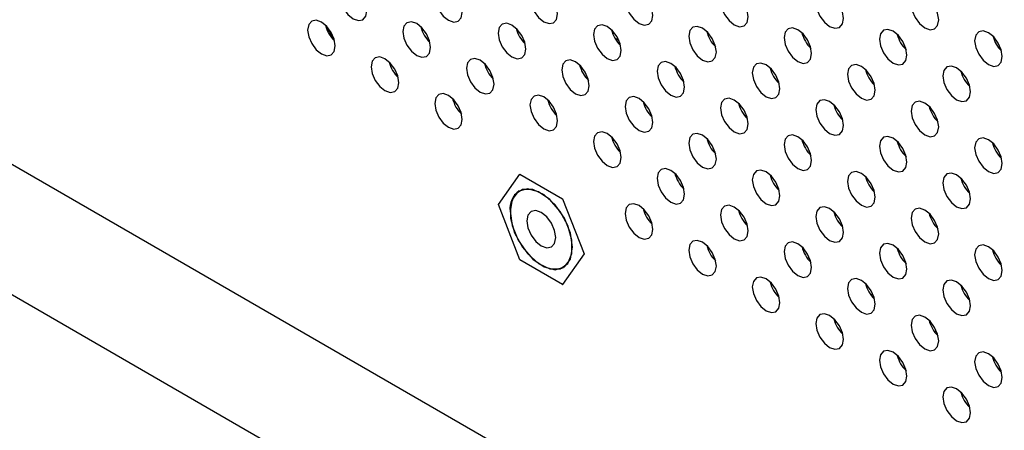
# Model space of a CAD drawing. Header units: millimetres. Extents: x 0 to 844, y -2 to 552.
# Tile 97 of 151: x 653.39 to 659.4, y 398.42 to 400.93. Entities that reach past the tile are written whole.
import ezdxf

# ---------------------------------------------------------------- set-up
doc = ezdxf.new("R2010")
doc.units = ezdxf.units.MM

msp = doc.modelspace()

# ---------------------------------------------------------------- linework, layer by layer
at = {"color": 7, "linetype": 'Continuous', "lineweight": 25}
for p, q in [((614.1988, 422.638), (681.9211, 383.5428)), ((655.3044, 400.8083), (655.2586, 400.8876)), ((657.0451, 400.7982), (657.0208, 400.8122)), ((655.3062, 400.8072), (655.3044, 400.8083)), ((655.6942, 400.5833), (655.6798, 400.5916)), ((656.0821, 400.3594), (656.0677, 400.3676)), ((656.3099, 399.7974), (656.4405, 399.9833)), ((656.4405, 399.9833), (656.4407, 399.9834)), ((656.4405, 399.9833), (656.7018, 399.8325)), ((652.1778, 399.9171), (665.1251, 392.4427)), ((656.4366, 399.8801), (656.4364, 399.88)), ((656.4405, 399.4607), (656.3099, 399.7974)), ((656.7018, 399.8325), (656.702, 399.8326)), ((656.7018, 399.8325), (656.8325, 399.4957)), ((656.8325, 399.4957), (656.7018, 399.3099)), ((656.8325, 399.4957), (656.8326, 399.4958)), ((656.7018, 399.3099), (656.4405, 399.4607)), ((656.7059, 399.4132), (656.7061, 399.4133)), ((656.7018, 399.3099), (656.702, 399.31))]:
    msp.add_line(p, q, dxfattribs=at)
at = {"color": 7, "linetype": 'Continuous', "lineweight": 25, "flags": 128}
for points in [[(655.5069, 400.98), (655.5005, 401.021), (655.4823, 401.063), (655.4549, 401.0999), (655.4227, 401.1259), (655.3905, 401.1371), (655.3632, 401.1318), (655.3449, 401.1108), (655.3385, 401.0773), (655.3449, 401.0363), (655.3632, 400.9943), (655.3905, 400.9574), (655.4227, 400.9314), (655.4549, 400.9202), (655.4823, 400.9255), (655.5005, 400.9465), (655.5069, 400.98)], [(656.0888, 400.9708), (656.0824, 401.0117), (656.0641, 401.0538), (656.0368, 401.0906), (656.0046, 401.1166), (655.9724, 401.1278), (655.9451, 401.1225), (655.9268, 401.1015), (655.9204, 401.068), (655.9268, 401.0271), (655.9451, 400.985), (655.9724, 400.9482), (656.0046, 400.9222), (656.0368, 400.911), (656.0641, 400.9163), (656.0824, 400.9373), (656.0888, 400.9708)], [(656.6707, 400.9615), (656.6643, 401.0024), (656.646, 401.0445), (656.6187, 401.0814), (656.5865, 401.1074), (656.5543, 401.1186), (656.5269, 401.1133), (656.5087, 401.0922), (656.5023, 401.0587), (656.5087, 401.0178), (656.5269, 400.9758), (656.5543, 400.9389), (656.5865, 400.9129), (656.6187, 400.9017), (656.646, 400.907), (656.6643, 400.928), (656.6707, 400.9615)], [(657.2525, 400.9523), (657.2461, 400.9932), (657.2279, 401.0353), (657.2006, 401.0721), (657.1683, 401.0981), (657.1361, 401.1093), (657.1088, 401.104), (657.0906, 401.083), (657.0842, 401.0495), (657.0906, 401.0086), (657.1088, 400.9665), (657.1361, 400.9297), (657.1683, 400.9037), (657.2006, 400.8925), (657.2279, 400.8978), (657.2461, 400.9188), (657.2525, 400.9523)], [(657.8344, 400.943), (657.828, 400.9839), (657.8098, 401.026), (657.7825, 401.0629), (657.7502, 401.0889), (657.718, 401.1001), (657.6907, 401.0947), (657.6725, 401.0737), (657.666, 401.0402), (657.6725, 400.9993), (657.6907, 400.9573), (657.718, 400.9204), (657.7502, 400.8944), (657.7825, 400.8832), (657.8098, 400.8885), (657.828, 400.9095), (657.8344, 400.943)], [(658.4163, 400.9338), (658.4099, 400.9747), (658.3916, 401.0168), (658.3643, 401.0536), (658.3321, 401.0796), (658.2999, 401.0908), (658.2726, 401.0855), (658.2543, 401.0645), (658.2479, 401.031), (658.2543, 400.9901), (658.2726, 400.948), (658.2999, 400.9112), (658.3321, 400.8852), (658.3643, 400.874), (658.3916, 400.8793), (658.4099, 400.9003), (658.4163, 400.9338)], [(658.9982, 400.9245), (658.9918, 400.9654), (658.9735, 401.0075), (658.9462, 401.0443), (658.914, 401.0703), (658.8818, 401.0815), (658.8545, 401.0762), (658.8362, 401.0552), (658.8298, 401.0217), (658.8362, 400.9808), (658.8545, 400.9387), (658.8818, 400.9019), (658.914, 400.8759), (658.9462, 400.8647), (658.9735, 400.87), (658.9918, 400.891), (658.9982, 400.9245)], [(655.3129, 400.7654), (655.3065, 400.8063), (655.2883, 400.8483), (655.261, 400.8852), (655.2288, 400.9112), (655.1965, 400.9224), (655.1692, 400.9171), (655.151, 400.8961), (655.1446, 400.8626), (655.151, 400.8217), (655.1692, 400.7796), (655.1965, 400.7427), (655.2288, 400.7167), (655.261, 400.7056), (655.2883, 400.7109), (655.3065, 400.7319), (655.3129, 400.7654)], [(655.8948, 400.7561), (655.8884, 400.797), (655.8702, 400.8391), (655.8429, 400.8759), (655.8106, 400.9019), (655.7784, 400.9131), (655.7511, 400.9078), (655.7329, 400.8868), (655.7265, 400.8533), (655.7329, 400.8124), (655.7511, 400.7703), (655.7784, 400.7335), (655.8106, 400.7075), (655.8429, 400.6963), (655.8702, 400.7016), (655.8884, 400.7226), (655.8948, 400.7561)], [(656.4767, 400.7469), (656.4703, 400.7878), (656.452, 400.8298), (656.4247, 400.8667), (656.3925, 400.8927), (656.3603, 400.9039), (656.333, 400.8986), (656.3147, 400.8776), (656.3083, 400.8441), (656.3147, 400.8032), (656.333, 400.7611), (656.3603, 400.7242), (656.3925, 400.6982), (656.4247, 400.687), (656.452, 400.6924), (656.4703, 400.7134), (656.4767, 400.7469)], [(657.0586, 400.7376), (657.0522, 400.7785), (657.0339, 400.8206), (657.0066, 400.8574), (656.9744, 400.8834), (656.9422, 400.8946), (656.9149, 400.8893), (656.8966, 400.8683), (656.8902, 400.8348), (656.8966, 400.7939), (656.9149, 400.7518), (656.9422, 400.715), (656.9744, 400.689), (657.0066, 400.6778), (657.0339, 400.6831), (657.0522, 400.7041), (657.0586, 400.7376)], [(657.6405, 400.7284), (657.634, 400.7693), (657.6158, 400.8113), (657.5885, 400.8482), (657.5563, 400.8742), (657.524, 400.8854), (657.4967, 400.8801), (657.4785, 400.8591), (657.4721, 400.8256), (657.4785, 400.7847), (657.4967, 400.7426), (657.524, 400.7057), (657.5563, 400.6797), (657.5885, 400.6685), (657.6158, 400.6738), (657.634, 400.6948), (657.6405, 400.7284)], [(658.2223, 400.7191), (658.2159, 400.76), (658.1977, 400.8021), (658.1704, 400.8389), (658.1382, 400.8649), (658.1059, 400.8761), (658.0786, 400.8708), (658.0604, 400.8498), (658.054, 400.8163), (658.0604, 400.7754), (658.0786, 400.7333), (658.1059, 400.6965), (658.1382, 400.6705), (658.1704, 400.6593), (658.1977, 400.6646), (658.2159, 400.6856), (658.2223, 400.7191)], [(658.8042, 400.7098), (658.7978, 400.7507), (658.7796, 400.7928), (658.7522, 400.8297), (658.72, 400.8557), (658.6878, 400.8669), (658.6605, 400.8616), (658.6422, 400.8406), (658.6358, 400.807), (658.6422, 400.7661), (658.6605, 400.7241), (658.6878, 400.6872), (658.72, 400.6612), (658.7522, 400.65), (658.7796, 400.6553), (658.7978, 400.6763), (658.8042, 400.7098)], [(659.3861, 400.7006), (659.3797, 400.7415), (659.3614, 400.7836), (659.3341, 400.8204), (659.3019, 400.8464), (659.2697, 400.8576), (659.2424, 400.8523), (659.2241, 400.8313), (659.2177, 400.7978), (659.2241, 400.7569), (659.2424, 400.7148), (659.2697, 400.678), (659.3019, 400.652), (659.3341, 400.6408), (659.3614, 400.6461), (659.3797, 400.6671), (659.3861, 400.7006)], [(655.7009, 400.5414), (655.6945, 400.5823), (655.6762, 400.6244), (655.6489, 400.6612), (655.6167, 400.6872), (655.5845, 400.6984), (655.5571, 400.6931), (655.5389, 400.6721), (655.5325, 400.6386), (655.5389, 400.5977), (655.5571, 400.5557), (655.5845, 400.5188), (655.6167, 400.4928), (655.6489, 400.4816), (655.6762, 400.4869), (655.6945, 400.5079), (655.7009, 400.5414)], [(656.2828, 400.5322), (656.2763, 400.5731), (656.2581, 400.6151), (656.2308, 400.652), (656.1986, 400.678), (656.1663, 400.6892), (656.139, 400.6839), (656.1208, 400.6629), (656.1144, 400.6294), (656.1208, 400.5885), (656.139, 400.5464), (656.1663, 400.5095), (656.1986, 400.4835), (656.2308, 400.4723), (656.2581, 400.4777), (656.2763, 400.4987), (656.2828, 400.5322)], [(656.8646, 400.5229), (656.8582, 400.5638), (656.84, 400.6059), (656.8126, 400.6427), (656.7804, 400.6687), (656.7482, 400.6799), (656.7209, 400.6746), (656.7026, 400.6536), (656.6962, 400.6201), (656.7026, 400.5792), (656.7209, 400.5371), (656.7482, 400.5003), (656.7804, 400.4743), (656.8126, 400.4631), (656.84, 400.4684), (656.8582, 400.4894), (656.8646, 400.5229)], [(657.4465, 400.5137), (657.4401, 400.5546), (657.4218, 400.5966), (657.3945, 400.6335), (657.3623, 400.6595), (657.3301, 400.6707), (657.3028, 400.6654), (657.2845, 400.6444), (657.2781, 400.6109), (657.2845, 400.57), (657.3028, 400.5279), (657.3301, 400.491), (657.3623, 400.465), (657.3945, 400.4538), (657.4218, 400.4591), (657.4401, 400.4802), (657.4465, 400.5137)], [(658.0284, 400.5044), (658.022, 400.5453), (658.0037, 400.5874), (657.9764, 400.6242), (657.9442, 400.6502), (657.912, 400.6614), (657.8847, 400.6561), (657.8664, 400.6351), (657.86, 400.6016), (657.8664, 400.5607), (657.8847, 400.5186), (657.912, 400.4818), (657.9442, 400.4558), (657.9764, 400.4446), (658.0037, 400.4499), (658.022, 400.4709), (658.0284, 400.5044)], [(658.6103, 400.4952), (658.6039, 400.5361), (658.5856, 400.5781), (658.5583, 400.615), (658.5261, 400.641), (658.4939, 400.6522), (658.4665, 400.6469), (658.4483, 400.6259), (658.4419, 400.5924), (658.4483, 400.5514), (658.4665, 400.5094), (658.4939, 400.4725), (658.5261, 400.4465), (658.5583, 400.4353), (658.5856, 400.4406), (658.6039, 400.4616), (658.6103, 400.4952)], [(659.1921, 400.4859), (659.1857, 400.5268), (659.1675, 400.5689), (659.1402, 400.6057), (659.1079, 400.6317), (659.0757, 400.6429), (659.0484, 400.6376), (659.0302, 400.6166), (659.0237, 400.5831), (659.0302, 400.5422), (659.0484, 400.5001), (659.0757, 400.4633), (659.1079, 400.4373), (659.1402, 400.4261), (659.1675, 400.4314), (659.1857, 400.4524), (659.1921, 400.4859)], [(656.0888, 400.3175), (656.0824, 400.3584), (656.0641, 400.4005), (656.0368, 400.4373), (656.0046, 400.4633), (655.9724, 400.4745), (655.9451, 400.4692), (655.9268, 400.4482), (655.9204, 400.4147), (655.9268, 400.3738), (655.9451, 400.3317), (655.9724, 400.2949), (656.0046, 400.2689), (656.0368, 400.2577), (656.0641, 400.263), (656.0824, 400.284), (656.0888, 400.3175)], [(656.6707, 400.3082), (656.6643, 400.3491), (656.646, 400.3912), (656.6187, 400.428), (656.5865, 400.454), (656.5543, 400.4652), (656.5269, 400.4599), (656.5087, 400.4389), (656.5023, 400.4054), (656.5087, 400.3645), (656.5269, 400.3224), (656.5543, 400.2856), (656.5865, 400.2596), (656.6187, 400.2484), (656.646, 400.2537), (656.6643, 400.2747), (656.6707, 400.3082)], [(657.2525, 400.299), (657.2461, 400.3399), (657.2279, 400.382), (657.2006, 400.4188), (657.1683, 400.4448), (657.1361, 400.456), (657.1088, 400.4507), (657.0906, 400.4297), (657.0842, 400.3962), (657.0906, 400.3553), (657.1088, 400.3132), (657.1361, 400.2764), (657.1683, 400.2504), (657.2006, 400.2392), (657.2279, 400.2445), (657.2461, 400.2655), (657.2525, 400.299)], [(657.8344, 400.2897), (657.828, 400.3306), (657.8098, 400.3727), (657.7825, 400.4095), (657.7502, 400.4355), (657.718, 400.4467), (657.6907, 400.4414), (657.6725, 400.4204), (657.666, 400.3869), (657.6725, 400.346), (657.6907, 400.3039), (657.718, 400.2671), (657.7502, 400.2411), (657.7825, 400.2299), (657.8098, 400.2352), (657.828, 400.2562), (657.8344, 400.2897)], [(658.4163, 400.2805), (658.4099, 400.3214), (658.3916, 400.3634), (658.3643, 400.4003), (658.3321, 400.4263), (658.2999, 400.4375), (658.2726, 400.4322), (658.2543, 400.4112), (658.2479, 400.3777), (658.2543, 400.3368), (658.2726, 400.2947), (658.2999, 400.2579), (658.3321, 400.2319), (658.3643, 400.2207), (658.3916, 400.226), (658.4099, 400.247), (658.4163, 400.2805)], [(658.9982, 400.2712), (658.9918, 400.3121), (658.9735, 400.3542), (658.9462, 400.391), (658.914, 400.417), (658.8818, 400.4282), (658.8545, 400.4229), (658.8362, 400.4019), (658.8298, 400.3684), (658.8362, 400.3275), (658.8545, 400.2854), (658.8818, 400.2486), (658.914, 400.2226), (658.9462, 400.2114), (658.9735, 400.2167), (658.9918, 400.2377), (658.9982, 400.2712)], [(657.0586, 400.0843), (657.0522, 400.1252), (657.0339, 400.1673), (657.0066, 400.2041), (656.9744, 400.2301), (656.9422, 400.2413), (656.9149, 400.236), (656.8966, 400.215), (656.8902, 400.1815), (656.8966, 400.1406), (656.9149, 400.0985), (656.9422, 400.0617), (656.9744, 400.0357), (657.0066, 400.0245), (657.0339, 400.0298), (657.0522, 400.0508), (657.0586, 400.0843)], [(657.6405, 400.075), (657.634, 400.1159), (657.6158, 400.158), (657.5885, 400.1949), (657.5563, 400.2209), (657.524, 400.2321), (657.4967, 400.2267), (657.4785, 400.2057), (657.4721, 400.1722), (657.4785, 400.1313), (657.4967, 400.0893), (657.524, 400.0524), (657.5563, 400.0264), (657.5885, 400.0152), (657.6158, 400.0205), (657.634, 400.0415), (657.6405, 400.075)], [(658.2223, 400.0658), (658.2159, 400.1067), (658.1977, 400.1488), (658.1704, 400.1856), (658.1382, 400.2116), (658.1059, 400.2228), (658.0786, 400.2175), (658.0604, 400.1965), (658.054, 400.163), (658.0604, 400.1221), (658.0786, 400.08), (658.1059, 400.0432), (658.1382, 400.0172), (658.1704, 400.006), (658.1977, 400.0113), (658.2159, 400.0323), (658.2223, 400.0658)], [(658.8042, 400.0565), (658.7978, 400.0974), (658.7796, 400.1395), (658.7522, 400.1764), (658.72, 400.2024), (658.6878, 400.2136), (658.6605, 400.2082), (658.6422, 400.1872), (658.6358, 400.1537), (658.6422, 400.1128), (658.6605, 400.0708), (658.6878, 400.0339), (658.72, 400.0079), (658.7522, 399.9967), (658.7796, 400.002), (658.7978, 400.023), (658.8042, 400.0565)], [(659.3861, 400.0473), (659.3797, 400.0882), (659.3614, 400.1302), (659.3341, 400.1671), (659.3019, 400.1931), (659.2697, 400.2043), (659.2424, 400.199), (659.2241, 400.178), (659.2177, 400.1445), (659.2241, 400.1036), (659.2424, 400.0615), (659.2697, 400.0247), (659.3019, 399.9987), (659.3341, 399.9875), (659.3614, 399.9928), (659.3797, 400.0138), (659.3861, 400.0473)], [(657.4465, 399.8603), (657.4401, 399.9012), (657.4218, 399.9433), (657.3945, 399.9802), (657.3623, 400.0062), (657.3301, 400.0174), (657.3028, 400.0121), (657.2845, 399.9911), (657.2781, 399.9575), (657.2845, 399.9166), (657.3028, 399.8746), (657.3301, 399.8377), (657.3623, 399.8117), (657.3945, 399.8005), (657.4218, 399.8058), (657.4401, 399.8268), (657.4465, 399.8603)], [(658.0284, 399.8511), (658.022, 399.892), (658.0037, 399.9341), (657.9764, 399.9709), (657.9442, 399.9969), (657.912, 400.0081), (657.8847, 400.0028), (657.8664, 399.9818), (657.86, 399.9483), (657.8664, 399.9074), (657.8847, 399.8653), (657.912, 399.8285), (657.9442, 399.8025), (657.9764, 399.7913), (658.0037, 399.7966), (658.022, 399.8176), (658.0284, 399.8511)], [(658.6103, 399.8418), (658.6039, 399.8827), (658.5856, 399.9248), (658.5583, 399.9617), (658.5261, 399.9877), (658.4939, 399.9989), (658.4665, 399.9935), (658.4483, 399.9725), (658.4419, 399.939), (658.4483, 399.8981), (658.4665, 399.8561), (658.4939, 399.8192), (658.5261, 399.7932), (658.5583, 399.782), (658.5856, 399.7873), (658.6039, 399.8083), (658.6103, 399.8418)], [(659.1921, 399.8326), (659.1857, 399.8735), (659.1675, 399.9156), (659.1402, 399.9524), (659.1079, 399.9784), (659.0757, 399.9896), (659.0484, 399.9843), (659.0302, 399.9633), (659.0237, 399.9298), (659.0302, 399.8889), (659.0484, 399.8468), (659.0757, 399.81), (659.1079, 399.784), (659.1402, 399.7728), (659.1675, 399.7781), (659.1857, 399.7991), (659.1921, 399.8326)], [(656.3806, 399.7566), (656.3935, 399.6697), (656.4304, 399.5796), (656.4862, 399.4986), (656.5536, 399.4376), (656.6233, 399.4048), (656.686, 399.4047), (656.7332, 399.4372), (656.7585, 399.498), (656.7585, 399.5789), (656.7332, 399.6689), (656.686, 399.7559), (656.6233, 399.8281), (656.5536, 399.8758), (656.4862, 399.8926), (656.4304, 399.8761), (656.3935, 399.8287), (656.3806, 399.7566)], [(656.7626, 399.5363), (656.7497, 399.6235), (656.7127, 399.7139), (656.6566, 399.7952), (656.589, 399.8564), (656.519, 399.8893), (656.4561, 399.8895), (656.4087, 399.8568), (656.3833, 399.7958), (656.3833, 399.7146), (656.4087, 399.6243), (656.4561, 399.537), (656.519, 399.4645), (656.589, 399.4166), (656.6566, 399.3997), (656.7127, 399.4163), (656.7497, 399.4639), (656.7626, 399.5363)], [(657.2525, 399.6457), (657.2461, 399.6866), (657.2279, 399.7286), (657.2006, 399.7655), (657.1683, 399.7915), (657.1361, 399.8027), (657.1088, 399.7974), (657.0906, 399.7764), (657.0842, 399.7429), (657.0906, 399.702), (657.1088, 399.6599), (657.1361, 399.623), (657.1683, 399.597), (657.2006, 399.5858), (657.2279, 399.5912), (657.2461, 399.6122), (657.2525, 399.6457)], [(657.8344, 399.6364), (657.828, 399.6773), (657.8098, 399.7194), (657.7825, 399.7562), (657.7502, 399.7822), (657.718, 399.7934), (657.6907, 399.7881), (657.6725, 399.7671), (657.666, 399.7336), (657.6725, 399.6927), (657.6907, 399.6506), (657.718, 399.6138), (657.7502, 399.5878), (657.7825, 399.5766), (657.8098, 399.5819), (657.828, 399.6029), (657.8344, 399.6364)], [(656.3808, 399.7567), (656.3937, 399.6698), (656.4305, 399.5797), (656.4864, 399.4987), (656.5538, 399.4377), (656.6235, 399.4049), (656.6862, 399.4048), (656.7061, 399.4133)], [(656.483, 399.6977), (656.4897, 399.6548), (656.5089, 399.6106), (656.5375, 399.5719), (656.5714, 399.5446), (656.6052, 399.5329), (656.6339, 399.5384), (656.653, 399.5605), (656.6597, 399.5957), (656.653, 399.6386), (656.6339, 399.6828), (656.6052, 399.7215), (656.5714, 399.7488), (656.5375, 399.7605), (656.5089, 399.7549), (656.4897, 399.7329), (656.483, 399.6977)], [(658.4163, 399.6272), (658.4099, 399.6681), (658.3916, 399.7101), (658.3643, 399.747), (658.3321, 399.773), (658.2999, 399.7842), (658.2726, 399.7789), (658.2543, 399.7579), (658.2479, 399.7244), (658.2543, 399.6835), (658.2726, 399.6414), (658.2999, 399.6045), (658.3321, 399.5785), (658.3643, 399.5673), (658.3916, 399.5726), (658.4099, 399.5937), (658.4163, 399.6272)], [(658.9982, 399.6179), (658.9918, 399.6588), (658.9735, 399.7009), (658.9462, 399.7377), (658.914, 399.7637), (658.8818, 399.7749), (658.8545, 399.7696), (658.8362, 399.7486), (658.8298, 399.7151), (658.8362, 399.6742), (658.8545, 399.6321), (658.8818, 399.5953), (658.914, 399.5693), (658.9462, 399.5581), (658.9735, 399.5634), (658.9918, 399.5844), (658.9982, 399.6179)], [(657.6405, 399.4217), (657.634, 399.4626), (657.6158, 399.5047), (657.5885, 399.5415), (657.5563, 399.5675), (657.524, 399.5787), (657.4967, 399.5734), (657.4785, 399.5524), (657.4721, 399.5189), (657.4785, 399.478), (657.4967, 399.4359), (657.524, 399.3991), (657.5563, 399.3731), (657.5885, 399.3619), (657.6158, 399.3672), (657.634, 399.3882), (657.6405, 399.4217)], [(658.2223, 399.4125), (658.2159, 399.4534), (658.1977, 399.4954), (658.1704, 399.5323), (658.1382, 399.5583), (658.1059, 399.5695), (658.0786, 399.5642), (658.0604, 399.5432), (658.054, 399.5097), (658.0604, 399.4688), (658.0786, 399.4267), (658.1059, 399.3898), (658.1382, 399.3638), (658.1704, 399.3526), (658.1977, 399.358), (658.2159, 399.379), (658.2223, 399.4125)], [(658.8042, 399.4032), (658.7978, 399.4441), (658.7796, 399.4862), (658.7522, 399.523), (658.72, 399.549), (658.6878, 399.5602), (658.6605, 399.5549), (658.6422, 399.5339), (658.6358, 399.5004), (658.6422, 399.4595), (658.6605, 399.4174), (658.6878, 399.3806), (658.72, 399.3546), (658.7522, 399.3434), (658.7796, 399.3487), (658.7978, 399.3697), (658.8042, 399.4032)], [(659.3861, 399.394), (659.3797, 399.4349), (659.3614, 399.4769), (659.3341, 399.5138), (659.3019, 399.5398), (659.2697, 399.551), (659.2424, 399.5457), (659.2241, 399.5247), (659.2177, 399.4912), (659.2241, 399.4503), (659.2424, 399.4082), (659.2697, 399.3713), (659.3019, 399.3453), (659.3341, 399.3341), (659.3614, 399.3394), (659.3797, 399.3604), (659.3861, 399.394)], [(658.1953, 399.4706), (658.1959, 399.4707), (658.2088, 399.4732)], [(658.0284, 399.1978), (658.022, 399.2387), (658.0037, 399.2808), (657.9764, 399.3176), (657.9442, 399.3436), (657.912, 399.3548), (657.8847, 399.3495), (657.8664, 399.3285), (657.86, 399.295), (657.8664, 399.2541), (657.8847, 399.212), (657.912, 399.1752), (657.9442, 399.1492), (657.9764, 399.138), (658.0037, 399.1433), (658.022, 399.1643), (658.0284, 399.1978)], [(658.6103, 399.1885), (658.6039, 399.2294), (658.5856, 399.2715), (658.5583, 399.3083), (658.5261, 399.3343), (658.4939, 399.3455), (658.4665, 399.3402), (658.4483, 399.3192), (658.4419, 399.2857), (658.4483, 399.2448), (658.4665, 399.2027), (658.4939, 399.1659), (658.5261, 399.1399), (658.5583, 399.1287), (658.5856, 399.134), (658.6039, 399.155), (658.6103, 399.1885)], [(659.1921, 399.1793), (659.1857, 399.2202), (659.1675, 399.2623), (659.1402, 399.2991), (659.1079, 399.3251), (659.0757, 399.3363), (659.0484, 399.331), (659.0302, 399.31), (659.0237, 399.2765), (659.0302, 399.2356), (659.0484, 399.1935), (659.0757, 399.1567), (659.1079, 399.1307), (659.1402, 399.1195), (659.1675, 399.1248), (659.1857, 399.1458), (659.1921, 399.1793)], [(658.5832, 399.2466), (658.5838, 399.2468), (658.5967, 399.2493)], [(658.4163, 398.9738), (658.4099, 399.0147), (658.3916, 399.0568), (658.3643, 399.0937), (658.3321, 399.1197), (658.2999, 399.1309), (658.2726, 399.1256), (658.2543, 399.1045), (658.2479, 399.071), (658.2543, 399.0301), (658.2726, 398.9881), (658.2999, 398.9512), (658.3321, 398.9252), (658.3643, 398.914), (658.3916, 398.9193), (658.4099, 398.9403), (658.4163, 398.9738)], [(658.9982, 398.9646), (658.9918, 399.0055), (658.9735, 399.0476), (658.9462, 399.0844), (658.914, 399.1104), (658.8818, 399.1216), (658.8545, 399.1163), (658.8362, 399.0953), (658.8298, 399.0618), (658.8362, 399.0209), (658.8545, 398.9788), (658.8818, 398.942), (658.914, 398.916), (658.9462, 398.9048), (658.9735, 398.9101), (658.9918, 398.9311), (658.9982, 398.9646)], [(658.9711, 399.0227), (658.9717, 399.0228), (658.9846, 399.0253)], [(658.8042, 398.7499), (658.7978, 398.7908), (658.7796, 398.8329), (658.7522, 398.8697), (658.72, 398.8957), (658.6878, 398.9069), (658.6605, 398.9016), (658.6422, 398.8806), (658.6358, 398.8471), (658.6422, 398.8062), (658.6605, 398.7641), (658.6878, 398.7273), (658.72, 398.7013), (658.7522, 398.6901), (658.7796, 398.6954), (658.7978, 398.7164), (658.8042, 398.7499)], [(659.3861, 398.7406), (659.3797, 398.7815), (659.3614, 398.8236), (659.3341, 398.8605), (659.3019, 398.8865), (659.2697, 398.8977), (659.2424, 398.8924), (659.2241, 398.8713), (659.2177, 398.8378), (659.2241, 398.7969), (659.2424, 398.7549), (659.2697, 398.718), (659.3019, 398.692), (659.3341, 398.6808), (659.3614, 398.6861), (659.3797, 398.7071), (659.3861, 398.7406)], [(659.359, 398.7987), (659.3596, 398.7989), (659.3725, 398.8014)], [(659.1921, 398.526), (659.1857, 398.5669), (659.1675, 398.6089), (659.1402, 398.6458), (659.1079, 398.6718), (659.0757, 398.683), (659.0484, 398.6777), (659.0302, 398.6567), (659.0237, 398.6232), (659.0302, 398.5823), (659.0484, 398.5402), (659.0757, 398.5033), (659.1079, 398.4773), (659.1402, 398.4661), (659.1675, 398.4715), (659.1857, 398.4925), (659.1921, 398.526)]]:
    msp.add_lwpolyline(points, dxfattribs=at)
at = {"color": 7, "linetype": 'Continuous', "lineweight": 25}
for centre, radius, start, end in [((655.4437, 400.938), 0.1951, 193.62286, 226.37175), ((656.0256, 400.9288), 0.1951, 193.62639, 226.36822), ((656.6074, 400.9195), 0.1951, 193.62286, 226.37175), ((657.1893, 400.9103), 0.1951, 193.62286, 226.3727), ((657.7712, 400.901), 0.1951, 193.67374, 226.37006), ((658.353, 400.8917), 0.1951, 193.62294, 226.37294), ((658.9349, 400.8825), 0.1951, 193.62286, 226.37175), ((659.5197, 400.8749), 0.1963, 195.28571, 225.18348), ((655.8316, 400.7141), 0.1951, 193.62286, 226.37175), ((656.4135, 400.7048), 0.1951, 193.62639, 226.36822), ((656.9953, 400.6956), 0.1951, 193.62396, 226.37065), ((657.5772, 400.6863), 0.1951, 193.62294, 226.37294), ((658.1591, 400.6771), 0.1951, 193.67382, 226.37029), ((658.741, 400.6678), 0.1951, 193.62382, 226.37206), ((659.3228, 400.6586), 0.1951, 193.62341, 226.3712), ((656.2195, 400.4902), 0.1951, 193.62314, 226.37115), ((656.8014, 400.4809), 0.1951, 193.62639, 226.36822), ((657.3832, 400.4716), 0.1951, 193.62286, 226.37175), ((657.9651, 400.4624), 0.1951, 193.62404, 226.37184), ((658.547, 400.4531), 0.1951, 193.62286, 226.37175), ((659.1289, 400.4439), 0.1951, 193.62294, 226.37294), ((657.1893, 400.257), 0.1951, 193.62631, 226.36799), ((657.7712, 400.2477), 0.1951, 193.62396, 226.37065), ((658.353, 400.2384), 0.1951, 193.62294, 226.37294), ((658.9349, 400.2292), 0.1951, 193.67382, 226.37029), ((659.5168, 400.2199), 0.1951, 193.6229, 226.37282), ((657.5773, 400.033), 0.1951, 193.62639, 226.36822), ((658.1591, 400.0238), 0.1951, 193.62286, 226.37175), ((658.741, 400.0145), 0.1951, 193.62382, 226.37206), ((659.3229, 400.0053), 0.1951, 193.67378, 226.37018), ((656.5064, 399.7742), 0.1269, 123.39373, 187.91914), ((657.3832, 399.8183), 0.1951, 193.62286, 226.37175), ((657.9652, 399.8091), 0.1951, 193.62749, 226.36712), ((658.547, 399.7998), 0.1951, 193.62286, 226.37175), ((659.1289, 399.7906), 0.1951, 193.62294, 226.37294), ((657.7712, 399.5944), 0.1951, 193.62396, 226.37065), ((658.3531, 399.5851), 0.1951, 193.62639, 226.36822), ((658.9349, 399.5759), 0.1951, 193.62286, 226.37175), ((659.5168, 399.5666), 0.1951, 193.6229, 226.37282), ((658.1591, 399.3704), 0.1951, 193.62286, 226.37175), ((658.741, 399.3612), 0.1951, 193.62727, 226.36734), ((659.3228, 399.3519), 0.1951, 193.62341, 226.3712), ((658.547, 399.1465), 0.1951, 193.62286, 226.37175), ((659.1289, 399.1373), 0.1951, 193.62639, 226.36822), ((658.9349, 398.9226), 0.1951, 193.62286, 226.37175), ((659.5169, 398.9133), 0.1951, 193.62635, 226.3681), ((659.3228, 398.6986), 0.1951, 193.62341, 226.3712)]:
    msp.add_arc(centre, radius, start, end, dxfattribs=at)

doc.saveas('drawing.dxf')
